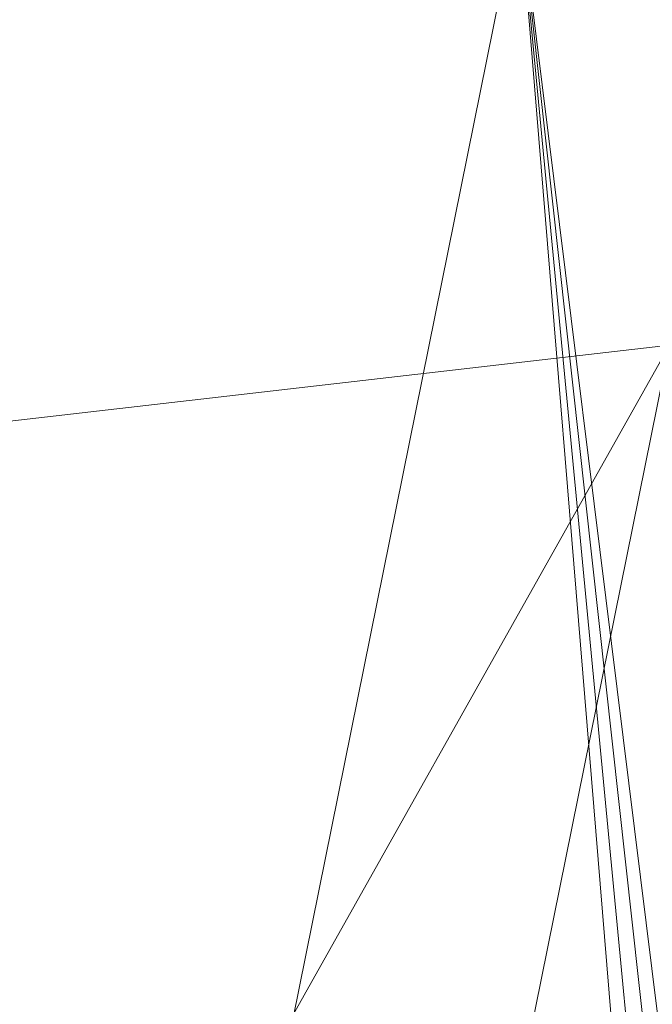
# Model space of a CAD drawing. Header units: millimetres. Extents: x -71 to 71, y -145 to 145.
# Tile 56 of 256: x 38.01 to 39.69, y -111.68 to -109.07. Entities that reach past the tile are written whole.
import ezdxf

# ---------------------------------------------------------------- set-up
doc = ezdxf.new("R2010")
doc.units = ezdxf.units.MM
doc.layers.add('1', color=7, linetype='CONTINUOUS')

msp = doc.modelspace()

# ---------------------------------------------------------------- linework, layer by layer
at = {"layer": '1', "color": 163, "linetype": 'Continuous', "lineweight": 13}
for points in [[(41.1933, -100.113, 15.8778), (37.9326, -100.6385, 23.4731), (36.8112, -110.2717, 19.4347)], [(36.8112, -110.2717, 19.4347), (39.7376, -109.9349, 12.0645), (41.1933, -100.113, 15.8778)], [(35.9581, -108.1694, -18.6279), (39.3392, -108.7523, -11.1659), (37.4509, -118.086, -12.2076)], [(39.845, -114.8989, -5.7847), (37.4509, -118.086, -12.2076), (39.3392, -108.7523, -11.1659)], [(39.3392, -108.7523, -11.1659), (39.8969, -114.5908, -5.6967), (39.845, -114.8989, -5.7847)], [(39.3392, -108.7523, -11.1659), (39.956, -114.3383, -5.5029), (39.8969, -114.5908, -5.6967)], [(40.0132, -114.1822, -5.2259), (39.3392, -108.7523, -11.1659), (40.6435, -109.0303, -5.1686)], [(40.0132, -114.1822, -5.2259), (39.956, -114.3383, -5.5029), (39.3392, -108.7523, -11.1659)], [(39.7376, -109.9349, 12.0645), (36.8112, -110.2717, 19.4347), (35.1537, -118.086, 16.9262)], [(35.1537, -118.086, 16.9262), (38.0886, -118.086, 9.8978), (39.7376, -109.9349, 12.0645)], [(39.7376, -109.9349, 12.0645), (38.0886, -118.086, 9.8978), (40.4905, -111.9295, 5.7192)]]:
    msp.add_3dface(points, dxfattribs=at)

doc.saveas('drawing.dxf')
